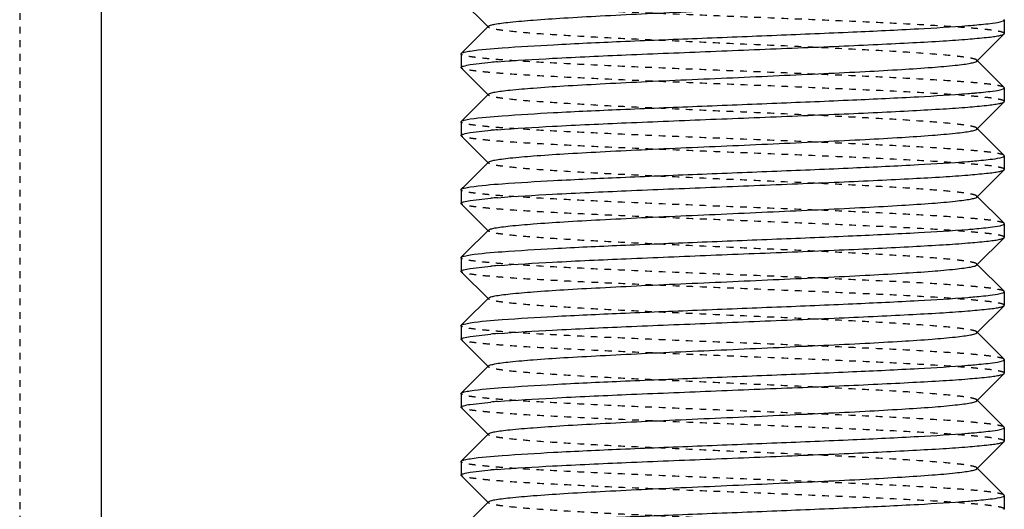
# Model space of a CAD drawing. Header units: millimetres. Extents: x -24622 to 2009, y -1603 to 2074.
# Tile 24 of 256: x -2089 to -2074, y 1100 to 1107. Entities that reach past the tile are written whole.
import ezdxf

# ---------------------------------------------------------------- set-up
doc = ezdxf.new("R2010")
doc.units = ezdxf.units.MM
doc.linetypes.add('HIDDEN', pattern=[0.2, 0.1, -0.1])
doc.layers.add('02___PRT_ALL_AXES', color=7, linetype='Continuous')
doc.layers.add('DEFAULT_2', color=8, linetype='HIDDEN')

msp = doc.modelspace()

# ---------------------------------------------------------------- linework, layer by layer
at = {"color": 7, "linetype": 'Continuous'}
for p, q in [((-2087.322, 1119.142), (-2087.322, 1062.209)), ((-2082.019, 1107.603), (-2081.619, 1107.202)), ((-2074.022, 1107.309), (-2074.022, 1107.109)), ((-2081.619, 1107.216), (-2081.961, 1106.874)), ((-2074.426, 1106.702), (-2074.025, 1107.103)), ((-2074.025, 1107.103), (-2074.022, 1107.109)), ((-2082.022, 1106.809), (-2082.019, 1106.816)), ((-2082.022, 1106.809), (-2082.022, 1106.609)), ((-2081.886, 1106.651), (-2081.582, 1106.685)), ((-2074.025, 1106.316), (-2074.426, 1106.716)), ((-2082.019, 1106.603), (-2081.619, 1106.202)), ((-2081.619, 1106.216), (-2081.961, 1105.874)), ((-2074.022, 1106.309), (-2074.022, 1106.109)), ((-2074.426, 1105.702), (-2074.025, 1106.103)), ((-2074.025, 1106.103), (-2074.022, 1106.109)), ((-2082.022, 1105.809), (-2082.019, 1105.816)), ((-2082.022, 1105.809), (-2082.022, 1105.609)), ((-2081.886, 1105.651), (-2081.582, 1105.685)), ((-2074.025, 1105.316), (-2074.426, 1105.716)), ((-2082.019, 1105.603), (-2081.619, 1105.202)), ((-2081.619, 1105.216), (-2081.961, 1104.874)), ((-2074.022, 1105.309), (-2074.022, 1105.109)), ((-2074.426, 1104.702), (-2074.025, 1105.103)), ((-2074.025, 1105.103), (-2074.022, 1105.109)), ((-2082.022, 1104.809), (-2082.019, 1104.816)), ((-2082.022, 1104.809), (-2082.022, 1104.609)), ((-2081.886, 1104.651), (-2081.582, 1104.685)), ((-2074.025, 1104.316), (-2074.426, 1104.716)), ((-2082.019, 1104.603), (-2081.619, 1104.202)), ((-2081.619, 1104.216), (-2081.961, 1103.874)), ((-2074.022, 1104.309), (-2074.022, 1104.109)), ((-2074.426, 1103.702), (-2074.025, 1104.103)), ((-2074.025, 1104.103), (-2074.022, 1104.109)), ((-2082.022, 1103.809), (-2082.019, 1103.816)), ((-2082.022, 1103.809), (-2082.022, 1103.609)), ((-2082.019, 1103.603), (-2081.619, 1103.202)), ((-2081.886, 1103.651), (-2081.582, 1103.685)), ((-2074.025, 1103.316), (-2074.426, 1103.716)), ((-2074.022, 1103.309), (-2074.022, 1103.109)), ((-2081.619, 1103.216), (-2081.961, 1102.874)), ((-2074.426, 1102.702), (-2074.025, 1103.103)), ((-2074.025, 1103.103), (-2074.022, 1103.109)), ((-2082.022, 1102.809), (-2082.019, 1102.816)), ((-2082.022, 1102.809), (-2082.022, 1102.609)), ((-2082.019, 1102.603), (-2081.619, 1102.202)), ((-2081.886, 1102.651), (-2081.582, 1102.685)), ((-2074.025, 1102.316), (-2074.426, 1102.716)), ((-2074.022, 1102.309), (-2074.022, 1102.109)), ((-2081.619, 1102.216), (-2081.961, 1101.874)), ((-2074.426, 1101.702), (-2074.025, 1102.103)), ((-2074.025, 1102.103), (-2074.022, 1102.109)), ((-2082.022, 1101.809), (-2082.019, 1101.816)), ((-2082.022, 1101.809), (-2082.022, 1101.609)), ((-2074.025, 1101.316), (-2074.426, 1101.716)), ((-2082.019, 1101.603), (-2081.619, 1101.202)), ((-2081.886, 1101.651), (-2081.582, 1101.685)), ((-2074.022, 1101.309), (-2074.022, 1101.109)), ((-2081.619, 1101.216), (-2081.961, 1100.874)), ((-2074.426, 1100.702), (-2074.025, 1101.103)), ((-2074.025, 1101.103), (-2074.022, 1101.109)), ((-2082.022, 1100.809), (-2082.019, 1100.816)), ((-2082.022, 1100.809), (-2082.022, 1100.609)), ((-2074.025, 1100.316), (-2074.426, 1100.716)), ((-2082.019, 1100.603), (-2081.619, 1100.202)), ((-2081.886, 1100.651), (-2081.582, 1100.685)), ((-2074.022, 1100.309), (-2074.022, 1100.109)), ((-2081.619, 1100.216), (-2081.961, 1099.874)), ((-2074.025, 1100.103), (-2074.022, 1100.109))]:
    msp.add_line(p, q, dxfattribs=at)
for centre, start, end in [((-2075.553, 1119.766), 274.5382, 274.9763), ((-2080.491, 1094.152), 94.5382, 94.9763), ((-2075.553, 1118.766), 274.5382, 274.9763), ((-2080.491, 1093.152), 94.5382, 94.9763), ((-2075.553, 1117.766), 274.5382, 274.9763), ((-2080.491, 1092.152), 94.5382, 94.9763), ((-2075.553, 1116.766), 274.5382, 274.9763), ((-2080.491, 1091.152), 94.5382, 94.9763), ((-2075.553, 1115.766), 274.5382, 274.9763), ((-2080.491, 1090.152), 94.5382, 94.9763), ((-2075.553, 1114.766), 274.5382, 274.9763), ((-2080.491, 1089.152), 94.5382, 94.9763), ((-2075.553, 1113.766), 274.5382, 274.9763), ((-2080.491, 1088.152), 94.5382, 94.9763), ((-2075.553, 1112.766), 274.5382, 274.9763)]:
    msp.add_arc(centre, 12.58, start, end, dxfattribs=at)
for points, start_tangent, end_tangent in [([(-2081.619, 1107.216), (-2081.587, 1107.232), (-2081.523, 1107.247), (-2081.427, 1107.262), (-2081.301, 1107.277), (-2080.959, 1107.307), (-2080.511, 1107.338), (-2079.972, 1107.368), (-2079.363, 1107.399), (-2078.705, 1107.429), (-2078.022, 1107.459), (-2077.339, 1107.49), (-2076.681, 1107.52), (-2076.072, 1107.55), (-2075.533, 1107.581), (-2075.085, 1107.611), (-2074.744, 1107.642), (-2074.617, 1107.657), (-2074.521, 1107.672), (-2074.457, 1107.687), (-2074.426, 1107.702)], (0.70836, 0.705852), (0.705527, 0.708683)), ([(-2081.886, 1106.851), (-2081.419, 1106.898), (-2080.659, 1106.945), (-2079.673, 1106.992), (-2078.544, 1107.038), (-2077.371, 1107.085), (-2076.253, 1107.132), (-2075.288, 1107.179), (-2074.558, 1107.226)], (0.988371, 0.152064), (0.99685, 0.079313)), ([(-2074.462, 1107.234), (-2074.195, 1107.262), (-2074.049, 1107.291)], (0.996214, 0.086932), (0.946025, 0.324093)), ([(-2074.045, 1107.292), (-2074.035, 1107.296), (-2074.022, 1107.309)], (0.937552, 0.347846), (0, 1)), ([(-2081.486, 1106.693), (-2080.674, 1106.744), (-2079.59, 1106.795), (-2078.343, 1106.846), (-2077.064, 1106.898), (-2076.453, 1106.923), (-2075.883, 1106.949), (-2075.369, 1106.975), (-2074.923, 1107), (-2074.557, 1107.026), (-2074.282, 1107.052), (-2074.18, 1107.064), (-2074.103, 1107.077), (-2074.051, 1107.09), (-2074.025, 1107.103)], (0.99685, 0.079313), (0.709307, 0.7049)), ([(-2082.019, 1106.816), (-2081.977, 1106.833), (-2081.886, 1106.851)], (0.709306, 0.704901), (0.988371, 0.152064)), ([(-2082.022, 1106.609), (-2082.014, 1106.62), (-2081.988, 1106.63), (-2081.886, 1106.651)], (0, 1), (0.988371, 0.152064)), ([(-2081.619, 1106.216), (-2081.587, 1106.231), (-2081.523, 1106.247), (-2081.427, 1106.262), (-2081.3, 1106.277), (-2080.959, 1106.307), (-2080.511, 1106.338), (-2079.972, 1106.368), (-2079.363, 1106.399), (-2078.705, 1106.429), (-2078.022, 1106.459), (-2077.339, 1106.49), (-2076.681, 1106.52), (-2076.072, 1106.55), (-2075.533, 1106.581), (-2075.085, 1106.611), (-2074.744, 1106.642), (-2074.617, 1106.657), (-2074.521, 1106.672), (-2074.457, 1106.687), (-2074.426, 1106.702)], (0.710043, 0.704159), (0.705527, 0.708683)), ([(-2081.886, 1105.851), (-2081.419, 1105.898), (-2080.659, 1105.945), (-2079.673, 1105.992), (-2078.544, 1106.038), (-2077.371, 1106.085), (-2076.253, 1106.132), (-2075.288, 1106.179), (-2074.558, 1106.226)], (0.988371, 0.152064), (0.99685, 0.079313)), ([(-2074.462, 1106.234), (-2074.195, 1106.262), (-2074.049, 1106.291)], (0.996214, 0.086932), (0.946025, 0.324093)), ([(-2074.045, 1106.292), (-2074.035, 1106.296), (-2074.022, 1106.309)], (0.937552, 0.347846), (0, 1)), ([(-2081.486, 1105.693), (-2080.674, 1105.744), (-2079.59, 1105.795), (-2078.343, 1105.846), (-2077.064, 1105.898), (-2076.453, 1105.923), (-2075.883, 1105.949), (-2075.369, 1105.975), (-2074.923, 1106), (-2074.557, 1106.026), (-2074.282, 1106.052), (-2074.18, 1106.064), (-2074.103, 1106.077), (-2074.051, 1106.09), (-2074.025, 1106.103)], (0.99685, 0.079313), (0.709307, 0.7049)), ([(-2082.019, 1105.816), (-2081.977, 1105.833), (-2081.886, 1105.851)], (0.709306, 0.704901), (0.988371, 0.152064)), ([(-2082.022, 1105.609), (-2082.014, 1105.62), (-2081.988, 1105.63), (-2081.886, 1105.651)], (0, 1), (0.988371, 0.152064)), ([(-2081.619, 1105.216), (-2081.587, 1105.232), (-2081.523, 1105.247), (-2081.427, 1105.262), (-2081.301, 1105.277), (-2080.959, 1105.307), (-2080.511, 1105.338), (-2079.972, 1105.368), (-2079.363, 1105.399), (-2078.705, 1105.429), (-2078.022, 1105.459), (-2077.339, 1105.49), (-2076.681, 1105.52), (-2076.072, 1105.55), (-2075.533, 1105.581), (-2075.085, 1105.611), (-2074.744, 1105.642), (-2074.617, 1105.657), (-2074.521, 1105.672), (-2074.457, 1105.687), (-2074.426, 1105.702)], (0.70836, 0.705852), (0.705527, 0.708683)), ([(-2081.886, 1104.851), (-2081.419, 1104.898), (-2080.659, 1104.945), (-2079.673, 1104.992), (-2078.544, 1105.038), (-2077.371, 1105.085), (-2076.253, 1105.132), (-2075.288, 1105.179), (-2074.558, 1105.226)], (0.988371, 0.152064), (0.99685, 0.079313)), ([(-2074.462, 1105.234), (-2074.195, 1105.262), (-2074.049, 1105.291)], (0.996214, 0.086932), (0.946025, 0.324093)), ([(-2074.045, 1105.292), (-2074.035, 1105.296), (-2074.022, 1105.309)], (0.937552, 0.347846), (0, 1)), ([(-2081.486, 1104.693), (-2080.674, 1104.744), (-2079.59, 1104.795), (-2078.343, 1104.846), (-2077.064, 1104.898), (-2076.453, 1104.923), (-2075.883, 1104.949), (-2075.369, 1104.975), (-2074.923, 1105), (-2074.557, 1105.026), (-2074.282, 1105.052), (-2074.18, 1105.064), (-2074.103, 1105.077), (-2074.051, 1105.09), (-2074.025, 1105.103)], (0.99685, 0.079313), (0.709307, 0.7049)), ([(-2082.019, 1104.816), (-2081.977, 1104.833), (-2081.886, 1104.851)], (0.709306, 0.704901), (0.988371, 0.152064)), ([(-2082.022, 1104.609), (-2082.014, 1104.62), (-2081.988, 1104.63), (-2081.886, 1104.651)], (0, 1), (0.988371, 0.152064)), ([(-2081.619, 1104.216), (-2081.587, 1104.232), (-2081.523, 1104.247), (-2081.427, 1104.262), (-2081.301, 1104.277), (-2080.959, 1104.307), (-2080.511, 1104.338), (-2079.972, 1104.368), (-2079.363, 1104.399), (-2078.705, 1104.429), (-2078.022, 1104.459), (-2077.339, 1104.49), (-2076.681, 1104.52), (-2076.072, 1104.55), (-2075.533, 1104.581), (-2075.085, 1104.611), (-2074.744, 1104.642), (-2074.617, 1104.657), (-2074.521, 1104.672), (-2074.457, 1104.687), (-2074.426, 1104.702)], (0.70836, 0.705852), (0.705527, 0.708683)), ([(-2081.886, 1103.851), (-2081.419, 1103.898), (-2080.659, 1103.945), (-2079.673, 1103.992), (-2078.544, 1104.038), (-2077.371, 1104.085), (-2076.253, 1104.132), (-2075.288, 1104.179), (-2074.558, 1104.226)], (0.988371, 0.152064), (0.99685, 0.079313)), ([(-2074.462, 1104.234), (-2074.195, 1104.262), (-2074.049, 1104.291)], (0.996214, 0.086932), (0.946025, 0.324093)), ([(-2074.045, 1104.292), (-2074.035, 1104.296), (-2074.022, 1104.309)], (0.937552, 0.347846), (0, 1)), ([(-2081.486, 1103.693), (-2080.674, 1103.744), (-2079.59, 1103.795), (-2078.343, 1103.846), (-2077.064, 1103.898), (-2076.453, 1103.923), (-2075.883, 1103.949), (-2075.369, 1103.975), (-2074.923, 1104), (-2074.557, 1104.026), (-2074.282, 1104.052), (-2074.18, 1104.064), (-2074.103, 1104.077), (-2074.051, 1104.09), (-2074.025, 1104.103)], (0.99685, 0.079313), (0.709307, 0.7049)), ([(-2082.019, 1103.816), (-2081.977, 1103.833), (-2081.886, 1103.851)], (0.709306, 0.704901), (0.988371, 0.152064)), ([(-2082.022, 1103.609), (-2082.014, 1103.62), (-2081.988, 1103.63), (-2081.886, 1103.651)], (0, 1), (0.988371, 0.152064)), ([(-2081.619, 1103.216), (-2081.587, 1103.232), (-2081.523, 1103.247), (-2081.427, 1103.262), (-2081.301, 1103.277), (-2080.959, 1103.307), (-2080.511, 1103.338), (-2079.972, 1103.368), (-2079.363, 1103.399), (-2078.705, 1103.429), (-2078.022, 1103.459), (-2077.339, 1103.49), (-2076.681, 1103.52), (-2076.072, 1103.55), (-2075.533, 1103.581), (-2075.085, 1103.611), (-2074.744, 1103.642), (-2074.617, 1103.657), (-2074.521, 1103.672), (-2074.457, 1103.687), (-2074.426, 1103.702)], (0.70836, 0.705852), (0.705527, 0.708683)), ([(-2074.045, 1103.292), (-2074.035, 1103.296), (-2074.022, 1103.309)], (0.937552, 0.347846), (0, 1)), ([(-2081.886, 1102.851), (-2081.419, 1102.898), (-2080.659, 1102.945), (-2079.673, 1102.992), (-2078.544, 1103.038), (-2077.371, 1103.085), (-2076.253, 1103.132), (-2075.288, 1103.179), (-2074.558, 1103.226)], (0.988371, 0.152064), (0.99685, 0.079313)), ([(-2074.462, 1103.234), (-2074.195, 1103.262), (-2074.049, 1103.291)], (0.996214, 0.086932), (0.946025, 0.324093)), ([(-2081.486, 1102.693), (-2080.674, 1102.744), (-2079.59, 1102.795), (-2078.343, 1102.846), (-2077.064, 1102.898), (-2076.453, 1102.923), (-2075.883, 1102.949), (-2075.369, 1102.975), (-2074.923, 1103), (-2074.557, 1103.026), (-2074.282, 1103.052), (-2074.18, 1103.064), (-2074.103, 1103.077), (-2074.051, 1103.09), (-2074.025, 1103.103)], (0.99685, 0.079313), (0.709307, 0.7049)), ([(-2082.019, 1102.816), (-2081.977, 1102.833), (-2081.886, 1102.851)], (0.709306, 0.704901), (0.988371, 0.152064)), ([(-2082.022, 1102.609), (-2082.014, 1102.62), (-2081.988, 1102.63), (-2081.886, 1102.651)], (0, 1), (0.988371, 0.152064)), ([(-2081.619, 1102.216), (-2081.587, 1102.231), (-2081.523, 1102.247), (-2081.427, 1102.262), (-2081.3, 1102.277), (-2080.959, 1102.307), (-2080.511, 1102.338), (-2079.972, 1102.368), (-2079.363, 1102.399), (-2078.705, 1102.429), (-2078.022, 1102.459), (-2077.339, 1102.49), (-2076.681, 1102.52), (-2076.072, 1102.55), (-2075.533, 1102.581), (-2075.085, 1102.611), (-2074.744, 1102.642), (-2074.617, 1102.657), (-2074.521, 1102.672), (-2074.457, 1102.687), (-2074.426, 1102.702)], (0.710043, 0.704159), (0.705527, 0.708683)), ([(-2074.462, 1102.234), (-2074.195, 1102.262), (-2074.049, 1102.291)], (0.996214, 0.086932), (0.946025, 0.324093)), ([(-2074.045, 1102.292), (-2074.035, 1102.296), (-2074.022, 1102.309)], (0.937552, 0.347846), (0, 1)), ([(-2081.886, 1101.851), (-2081.419, 1101.898), (-2080.659, 1101.945), (-2079.673, 1101.992), (-2078.544, 1102.038), (-2077.371, 1102.085), (-2076.253, 1102.132), (-2075.288, 1102.179), (-2074.558, 1102.226)], (0.988371, 0.152064), (0.99685, 0.079313)), ([(-2081.486, 1101.693), (-2080.674, 1101.744), (-2079.59, 1101.795), (-2078.343, 1101.846), (-2077.064, 1101.898), (-2076.453, 1101.923), (-2075.883, 1101.949), (-2075.369, 1101.975), (-2074.923, 1102), (-2074.557, 1102.026), (-2074.282, 1102.052), (-2074.18, 1102.064), (-2074.103, 1102.077), (-2074.051, 1102.09), (-2074.025, 1102.103)], (0.99685, 0.079313), (0.709307, 0.7049)), ([(-2082.019, 1101.816), (-2081.977, 1101.833), (-2081.886, 1101.851)], (0.709306, 0.704901), (0.988371, 0.152064)), ([(-2082.022, 1101.609), (-2082.014, 1101.62), (-2081.988, 1101.63), (-2081.886, 1101.651)], (0, 1), (0.988371, 0.152064)), ([(-2081.619, 1101.216), (-2081.587, 1101.232), (-2081.523, 1101.247), (-2081.427, 1101.262), (-2081.301, 1101.277), (-2080.959, 1101.307), (-2080.511, 1101.338), (-2079.972, 1101.368), (-2079.363, 1101.399), (-2078.705, 1101.429), (-2078.022, 1101.459), (-2077.339, 1101.49), (-2076.681, 1101.52), (-2076.072, 1101.55), (-2075.533, 1101.581), (-2075.085, 1101.611), (-2074.744, 1101.642), (-2074.617, 1101.657), (-2074.521, 1101.672), (-2074.457, 1101.687), (-2074.426, 1101.702)], (0.70836, 0.705852), (0.705527, 0.708683)), ([(-2074.462, 1101.234), (-2074.195, 1101.262), (-2074.049, 1101.291)], (0.996214, 0.086932), (0.946025, 0.324093)), ([(-2074.045, 1101.292), (-2074.035, 1101.296), (-2074.022, 1101.309)], (0.937552, 0.347846), (0, 1)), ([(-2081.886, 1100.851), (-2081.419, 1100.898), (-2080.659, 1100.945), (-2079.673, 1100.992), (-2078.544, 1101.038), (-2077.371, 1101.085), (-2076.253, 1101.132), (-2075.288, 1101.179), (-2074.558, 1101.226)], (0.988371, 0.152064), (0.99685, 0.079313)), ([(-2081.486, 1100.693), (-2080.674, 1100.744), (-2079.59, 1100.795), (-2078.343, 1100.846), (-2077.064, 1100.898), (-2076.453, 1100.923), (-2075.883, 1100.949), (-2075.369, 1100.975), (-2074.923, 1101), (-2074.557, 1101.026), (-2074.282, 1101.052), (-2074.18, 1101.064), (-2074.103, 1101.077), (-2074.051, 1101.09), (-2074.025, 1101.103)], (0.99685, 0.079313), (0.709307, 0.7049)), ([(-2082.019, 1100.816), (-2081.977, 1100.833), (-2081.886, 1100.851)], (0.709306, 0.704901), (0.988371, 0.152064)), ([(-2081.619, 1100.216), (-2081.587, 1100.232), (-2081.523, 1100.247), (-2081.427, 1100.262), (-2081.301, 1100.277), (-2080.959, 1100.307), (-2080.511, 1100.338), (-2079.972, 1100.368), (-2079.363, 1100.399), (-2078.705, 1100.429), (-2078.022, 1100.459), (-2077.339, 1100.49), (-2076.681, 1100.52), (-2076.072, 1100.55), (-2075.533, 1100.581), (-2075.085, 1100.611), (-2074.744, 1100.642), (-2074.617, 1100.657), (-2074.521, 1100.672), (-2074.457, 1100.687), (-2074.426, 1100.702)], (0.70836, 0.705852), (0.705527, 0.708683)), ([(-2082.022, 1100.609), (-2082.014, 1100.62), (-2081.988, 1100.63), (-2081.886, 1100.651)], (0, 1), (0.988371, 0.152064)), ([(-2074.462, 1100.234), (-2074.195, 1100.262), (-2074.049, 1100.291)], (0.996214, 0.086932), (0.946025, 0.324093)), ([(-2074.045, 1100.292), (-2074.035, 1100.296), (-2074.022, 1100.309)], (0.937552, 0.347846), (0, 1)), ([(-2081.886, 1099.851), (-2081.419, 1099.898), (-2080.659, 1099.945), (-2079.673, 1099.992), (-2078.544, 1100.038), (-2077.371, 1100.085), (-2076.253, 1100.132), (-2075.288, 1100.179), (-2074.558, 1100.226)], (0.988371, 0.152064), (0.99685, 0.079313))]:
    msp.add_spline(points, degree=3, dxfattribs=dict(at, start_tangent=start_tangent, end_tangent=end_tangent))
at = {"layer": '02___PRT_ALL_AXES', "color": 7, "linetype": 'Continuous'}
for p, q in [((-2074.022, 1107.309), (-2074.022, 1107.109)), ((-2082.022, 1106.809), (-2082.022, 1106.609)), ((-2074.022, 1106.309), (-2074.022, 1106.109)), ((-2082.022, 1105.809), (-2082.022, 1105.609)), ((-2074.022, 1105.309), (-2074.022, 1105.109)), ((-2082.022, 1104.809), (-2082.022, 1104.609)), ((-2074.022, 1104.309), (-2074.022, 1104.109)), ((-2082.022, 1103.809), (-2082.022, 1103.609)), ((-2074.022, 1103.309), (-2074.022, 1103.109)), ((-2082.022, 1102.809), (-2082.022, 1102.609)), ((-2074.022, 1102.309), (-2074.022, 1102.109)), ((-2082.022, 1101.809), (-2082.022, 1101.609)), ((-2074.022, 1101.309), (-2074.022, 1101.109)), ((-2082.022, 1100.809), (-2082.022, 1100.609)), ((-2074.022, 1100.309), (-2074.022, 1100.109))]:
    msp.add_line(p, q, dxfattribs=at)
at = {"layer": 'DEFAULT_2', "color": 8, "linetype": 'HIDDEN'}
for p, q in [((-2088.522, 1135.209), (-2088.522, 992.551)), ((-2074.022, 1107.309), (-2074.025, 1107.316)), ((-2081.961, 1106.874), (-2082.019, 1106.816)), ((-2074.426, 1106.702), (-2074.426, 1106.716)), ((-2082.019, 1106.603), (-2082.022, 1106.609)), ((-2081.622, 1106.209), (-2081.619, 1106.216)), ((-2081.619, 1106.202), (-2081.622, 1106.209)), ((-2074.022, 1106.309), (-2074.025, 1106.316)), ((-2081.961, 1105.874), (-2082.019, 1105.816)), ((-2074.426, 1105.702), (-2074.426, 1105.716)), ((-2082.019, 1105.603), (-2082.022, 1105.609)), ((-2074.022, 1105.309), (-2074.025, 1105.316)), ((-2081.961, 1104.874), (-2082.019, 1104.816)), ((-2074.426, 1104.702), (-2074.426, 1104.716)), ((-2082.019, 1104.603), (-2082.022, 1104.609)), ((-2074.022, 1104.309), (-2074.025, 1104.316)), ((-2081.961, 1103.874), (-2082.019, 1103.816)), ((-2082.019, 1103.603), (-2082.022, 1103.609)), ((-2074.426, 1103.702), (-2074.426, 1103.716)), ((-2074.022, 1103.309), (-2074.025, 1103.316)), ((-2081.961, 1102.874), (-2082.019, 1102.816)), ((-2082.019, 1102.603), (-2082.022, 1102.609)), ((-2074.426, 1102.702), (-2074.426, 1102.716)), ((-2074.022, 1102.309), (-2074.025, 1102.316)), ((-2081.622, 1102.209), (-2081.619, 1102.216)), ((-2081.619, 1102.202), (-2081.622, 1102.209)), ((-2081.961, 1101.874), (-2082.019, 1101.816)), ((-2074.426, 1101.702), (-2074.426, 1101.716)), ((-2082.019, 1101.603), (-2082.022, 1101.609)), ((-2074.022, 1101.309), (-2074.025, 1101.316)), ((-2081.961, 1100.874), (-2082.019, 1100.816)), ((-2074.426, 1100.702), (-2074.426, 1100.716)), ((-2082.019, 1100.603), (-2082.022, 1100.609)), ((-2074.022, 1100.309), (-2074.025, 1100.316))]:
    msp.add_line(p, q, dxfattribs=at)
for points, start_tangent, end_tangent in [([(-2074.022, 1107.109), (-2074.041, 1107.125), (-2074.097, 1107.14), (-2074.19, 1107.156), (-2074.319, 1107.171), (-2074.483, 1107.186), (-2074.68, 1107.202), (-2075.166, 1107.233), (-2075.759, 1107.264), (-2076.436, 1107.294), (-2077.173, 1107.325), (-2077.942, 1107.356), (-2078.714, 1107.387), (-2079.46, 1107.418), (-2080.152, 1107.449), (-2080.765, 1107.48), (-2081.274, 1107.51), (-2081.484, 1107.526), (-2081.662, 1107.541), (-2081.805, 1107.557), (-2081.913, 1107.572), (-2081.985, 1107.588), (-2082.019, 1107.603)], (0, 1), (-0.709307, 0.7049)), ([(-2081.619, 1107.202), (-2081.622, 1107.209), (-2081.619, 1107.216)], (-0.708363, 0.705849), (0.70836, 0.705852)), ([(-2074.426, 1106.716), (-2074.457, 1106.732), (-2074.521, 1106.747), (-2074.617, 1106.762), (-2074.744, 1106.777), (-2075.085, 1106.807), (-2075.533, 1106.838), (-2076.072, 1106.868), (-2076.681, 1106.899), (-2077.339, 1106.929), (-2078.022, 1106.959), (-2078.705, 1106.99), (-2079.363, 1107.02), (-2079.972, 1107.05), (-2080.511, 1107.081), (-2080.959, 1107.111), (-2081.301, 1107.142), (-2081.427, 1107.157), (-2081.523, 1107.172), (-2081.587, 1107.187), (-2081.619, 1107.202)], (-0.705524, 0.708686), (-0.708363, 0.705849)), ([(-2074.025, 1106.316), (-2074.06, 1106.331), (-2074.131, 1106.346), (-2074.239, 1106.362), (-2074.382, 1106.377), (-2074.56, 1106.393), (-2074.77, 1106.408), (-2075.279, 1106.439), (-2075.892, 1106.47), (-2076.584, 1106.501), (-2077.33, 1106.532), (-2078.102, 1106.562), (-2078.871, 1106.593), (-2079.608, 1106.624), (-2080.286, 1106.655), (-2080.879, 1106.686), (-2081.364, 1106.717), (-2081.561, 1106.732), (-2081.725, 1106.748), (-2081.854, 1106.763), (-2081.947, 1106.778), (-2082.003, 1106.794), (-2082.022, 1106.809)], (-0.709306, 0.704901), (0, 1)), ([(-2074.022, 1106.109), (-2074.041, 1106.125), (-2074.097, 1106.14), (-2074.19, 1106.156), (-2074.319, 1106.171), (-2074.483, 1106.186), (-2074.68, 1106.202), (-2075.166, 1106.233), (-2075.759, 1106.264), (-2076.436, 1106.294), (-2077.173, 1106.325), (-2077.942, 1106.356), (-2078.714, 1106.387), (-2079.46, 1106.418), (-2080.152, 1106.449), (-2080.765, 1106.48), (-2081.274, 1106.51), (-2081.484, 1106.526), (-2081.662, 1106.541), (-2081.805, 1106.557), (-2081.913, 1106.572), (-2081.985, 1106.588), (-2082.019, 1106.603)], (0, 1), (-0.709307, 0.7049)), ([(-2074.426, 1105.716), (-2074.457, 1105.732), (-2074.521, 1105.747), (-2074.617, 1105.762), (-2074.744, 1105.777), (-2075.085, 1105.807), (-2075.533, 1105.838), (-2076.072, 1105.868), (-2076.681, 1105.899), (-2077.339, 1105.929), (-2078.022, 1105.959), (-2078.705, 1105.99), (-2079.363, 1106.02), (-2079.972, 1106.05), (-2080.511, 1106.081), (-2080.959, 1106.111), (-2081.3, 1106.141), (-2081.427, 1106.157), (-2081.523, 1106.172), (-2081.587, 1106.187), (-2081.619, 1106.202)], (-0.705524, 0.708686), (-0.710046, 0.704156)), ([(-2074.025, 1105.316), (-2074.06, 1105.331), (-2074.131, 1105.346), (-2074.239, 1105.362), (-2074.382, 1105.377), (-2074.56, 1105.393), (-2074.77, 1105.408), (-2075.279, 1105.439), (-2075.892, 1105.47), (-2076.584, 1105.501), (-2077.33, 1105.532), (-2078.102, 1105.562), (-2078.871, 1105.593), (-2079.608, 1105.624), (-2080.286, 1105.655), (-2080.879, 1105.686), (-2081.364, 1105.717), (-2081.561, 1105.732), (-2081.725, 1105.748), (-2081.854, 1105.763), (-2081.947, 1105.778), (-2082.003, 1105.794), (-2082.022, 1105.809)], (-0.709306, 0.704901), (0, 1)), ([(-2074.022, 1105.109), (-2074.041, 1105.125), (-2074.097, 1105.14), (-2074.19, 1105.156), (-2074.319, 1105.171), (-2074.483, 1105.186), (-2074.68, 1105.202), (-2075.166, 1105.233), (-2075.759, 1105.264), (-2076.436, 1105.294), (-2077.173, 1105.325), (-2077.942, 1105.356), (-2078.714, 1105.387), (-2079.46, 1105.418), (-2080.152, 1105.449), (-2080.765, 1105.48), (-2081.274, 1105.51), (-2081.484, 1105.526), (-2081.662, 1105.541), (-2081.805, 1105.557), (-2081.913, 1105.572), (-2081.985, 1105.588), (-2082.019, 1105.603)], (0, 1), (-0.709307, 0.7049)), ([(-2081.619, 1105.202), (-2081.622, 1105.209), (-2081.619, 1105.216)], (-0.708363, 0.705849), (0.70836, 0.705852)), ([(-2074.426, 1104.716), (-2074.457, 1104.732), (-2074.521, 1104.747), (-2074.617, 1104.762), (-2074.744, 1104.777), (-2075.085, 1104.807), (-2075.533, 1104.838), (-2076.072, 1104.868), (-2076.681, 1104.899), (-2077.339, 1104.929), (-2078.022, 1104.959), (-2078.705, 1104.99), (-2079.363, 1105.02), (-2079.972, 1105.05), (-2080.511, 1105.081), (-2080.959, 1105.111), (-2081.301, 1105.142), (-2081.427, 1105.157), (-2081.523, 1105.172), (-2081.587, 1105.187), (-2081.619, 1105.202)], (-0.705524, 0.708686), (-0.708363, 0.705849)), ([(-2074.025, 1104.316), (-2074.06, 1104.331), (-2074.131, 1104.346), (-2074.239, 1104.362), (-2074.382, 1104.377), (-2074.56, 1104.393), (-2074.77, 1104.408), (-2075.279, 1104.439), (-2075.892, 1104.47), (-2076.584, 1104.501), (-2077.33, 1104.532), (-2078.102, 1104.562), (-2078.871, 1104.593), (-2079.608, 1104.624), (-2080.286, 1104.655), (-2080.879, 1104.686), (-2081.364, 1104.717), (-2081.561, 1104.732), (-2081.725, 1104.748), (-2081.854, 1104.763), (-2081.947, 1104.778), (-2082.003, 1104.794), (-2082.022, 1104.809)], (-0.709306, 0.704901), (0, 1)), ([(-2074.022, 1104.109), (-2074.041, 1104.125), (-2074.097, 1104.14), (-2074.19, 1104.156), (-2074.319, 1104.171), (-2074.483, 1104.186), (-2074.68, 1104.202), (-2075.166, 1104.233), (-2075.759, 1104.264), (-2076.436, 1104.294), (-2077.173, 1104.325), (-2077.942, 1104.356), (-2078.714, 1104.387), (-2079.46, 1104.418), (-2080.152, 1104.449), (-2080.765, 1104.48), (-2081.274, 1104.51), (-2081.484, 1104.526), (-2081.662, 1104.541), (-2081.805, 1104.557), (-2081.913, 1104.572), (-2081.985, 1104.588), (-2082.019, 1104.603)], (0, 1), (-0.709307, 0.7049)), ([(-2081.619, 1104.202), (-2081.622, 1104.209), (-2081.619, 1104.216)], (-0.708363, 0.705849), (0.70836, 0.705852)), ([(-2074.426, 1103.716), (-2074.457, 1103.732), (-2074.521, 1103.747), (-2074.617, 1103.762), (-2074.744, 1103.777), (-2075.085, 1103.807), (-2075.533, 1103.838), (-2076.072, 1103.868), (-2076.681, 1103.899), (-2077.339, 1103.929), (-2078.022, 1103.959), (-2078.705, 1103.99), (-2079.363, 1104.02), (-2079.972, 1104.05), (-2080.511, 1104.081), (-2080.959, 1104.111), (-2081.301, 1104.142), (-2081.427, 1104.157), (-2081.523, 1104.172), (-2081.587, 1104.187), (-2081.619, 1104.202)], (-0.705524, 0.708686), (-0.708363, 0.705849)), ([(-2074.025, 1103.316), (-2074.06, 1103.331), (-2074.131, 1103.346), (-2074.239, 1103.362), (-2074.382, 1103.377), (-2074.56, 1103.393), (-2074.77, 1103.408), (-2075.279, 1103.439), (-2075.892, 1103.47), (-2076.584, 1103.501), (-2077.33, 1103.532), (-2078.102, 1103.562), (-2078.871, 1103.593), (-2079.608, 1103.624), (-2080.286, 1103.655), (-2080.879, 1103.686), (-2081.364, 1103.717), (-2081.561, 1103.732), (-2081.725, 1103.748), (-2081.854, 1103.763), (-2081.947, 1103.778), (-2082.003, 1103.794), (-2082.022, 1103.809)], (-0.709306, 0.704901), (0, 1)), ([(-2074.022, 1103.109), (-2074.041, 1103.125), (-2074.097, 1103.14), (-2074.19, 1103.156), (-2074.319, 1103.171), (-2074.483, 1103.186), (-2074.68, 1103.202), (-2075.166, 1103.233), (-2075.759, 1103.264), (-2076.436, 1103.294), (-2077.173, 1103.325), (-2077.942, 1103.356), (-2078.714, 1103.387), (-2079.46, 1103.418), (-2080.152, 1103.449), (-2080.765, 1103.48), (-2081.274, 1103.51), (-2081.484, 1103.526), (-2081.662, 1103.541), (-2081.805, 1103.557), (-2081.913, 1103.572), (-2081.985, 1103.588), (-2082.019, 1103.603)], (0, 1), (-0.709307, 0.7049)), ([(-2081.619, 1103.202), (-2081.622, 1103.209), (-2081.619, 1103.216)], (-0.708363, 0.705849), (0.70836, 0.705852)), ([(-2074.426, 1102.716), (-2074.457, 1102.732), (-2074.521, 1102.747), (-2074.617, 1102.762), (-2074.744, 1102.777), (-2075.085, 1102.807), (-2075.533, 1102.838), (-2076.072, 1102.868), (-2076.681, 1102.899), (-2077.339, 1102.929), (-2078.022, 1102.959), (-2078.705, 1102.99), (-2079.363, 1103.02), (-2079.972, 1103.05), (-2080.511, 1103.081), (-2080.959, 1103.111), (-2081.301, 1103.142), (-2081.427, 1103.157), (-2081.523, 1103.172), (-2081.587, 1103.187), (-2081.619, 1103.202)], (-0.705524, 0.708686), (-0.708363, 0.705849)), ([(-2074.025, 1102.316), (-2074.06, 1102.331), (-2074.131, 1102.346), (-2074.239, 1102.362), (-2074.382, 1102.377), (-2074.56, 1102.393), (-2074.77, 1102.408), (-2075.279, 1102.439), (-2075.892, 1102.47), (-2076.584, 1102.501), (-2077.33, 1102.532), (-2078.102, 1102.562), (-2078.871, 1102.593), (-2079.608, 1102.624), (-2080.286, 1102.655), (-2080.879, 1102.686), (-2081.364, 1102.717), (-2081.561, 1102.732), (-2081.725, 1102.748), (-2081.854, 1102.763), (-2081.947, 1102.778), (-2082.003, 1102.794), (-2082.022, 1102.809)], (-0.709306, 0.704901), (0, 1)), ([(-2074.022, 1102.109), (-2074.041, 1102.125), (-2074.097, 1102.14), (-2074.19, 1102.156), (-2074.319, 1102.171), (-2074.483, 1102.186), (-2074.68, 1102.202), (-2075.166, 1102.233), (-2075.759, 1102.264), (-2076.436, 1102.294), (-2077.173, 1102.325), (-2077.942, 1102.356), (-2078.714, 1102.387), (-2079.46, 1102.418), (-2080.152, 1102.449), (-2080.765, 1102.48), (-2081.274, 1102.51), (-2081.484, 1102.526), (-2081.662, 1102.541), (-2081.805, 1102.557), (-2081.913, 1102.572), (-2081.985, 1102.588), (-2082.019, 1102.603)], (0, 1), (-0.709307, 0.7049)), ([(-2074.426, 1101.716), (-2074.457, 1101.732), (-2074.521, 1101.747), (-2074.617, 1101.762), (-2074.744, 1101.777), (-2075.085, 1101.807), (-2075.533, 1101.838), (-2076.072, 1101.868), (-2076.681, 1101.899), (-2077.339, 1101.929), (-2078.022, 1101.959), (-2078.705, 1101.99), (-2079.363, 1102.02), (-2079.972, 1102.05), (-2080.511, 1102.081), (-2080.959, 1102.111), (-2081.3, 1102.141), (-2081.427, 1102.157), (-2081.523, 1102.172), (-2081.587, 1102.187), (-2081.619, 1102.202)], (-0.705524, 0.708686), (-0.710046, 0.704156)), ([(-2074.025, 1101.316), (-2074.06, 1101.331), (-2074.131, 1101.346), (-2074.239, 1101.362), (-2074.382, 1101.377), (-2074.56, 1101.393), (-2074.77, 1101.408), (-2075.279, 1101.439), (-2075.892, 1101.47), (-2076.584, 1101.501), (-2077.33, 1101.532), (-2078.102, 1101.562), (-2078.871, 1101.593), (-2079.608, 1101.624), (-2080.286, 1101.655), (-2080.879, 1101.686), (-2081.364, 1101.717), (-2081.561, 1101.732), (-2081.725, 1101.748), (-2081.854, 1101.763), (-2081.947, 1101.778), (-2082.003, 1101.794), (-2082.022, 1101.809)], (-0.709306, 0.704901), (0, 1)), ([(-2074.022, 1101.109), (-2074.041, 1101.125), (-2074.097, 1101.14), (-2074.19, 1101.156), (-2074.319, 1101.171), (-2074.483, 1101.186), (-2074.68, 1101.202), (-2075.166, 1101.233), (-2075.759, 1101.264), (-2076.436, 1101.294), (-2077.173, 1101.325), (-2077.942, 1101.356), (-2078.714, 1101.387), (-2079.46, 1101.418), (-2080.152, 1101.449), (-2080.765, 1101.48), (-2081.274, 1101.51), (-2081.484, 1101.526), (-2081.662, 1101.541), (-2081.805, 1101.557), (-2081.913, 1101.572), (-2081.985, 1101.588), (-2082.019, 1101.603)], (0, 1), (-0.709307, 0.7049)), ([(-2081.619, 1101.202), (-2081.622, 1101.209), (-2081.619, 1101.216)], (-0.708363, 0.705849), (0.70836, 0.705852)), ([(-2074.426, 1100.716), (-2074.457, 1100.732), (-2074.521, 1100.747), (-2074.617, 1100.762), (-2074.744, 1100.777), (-2075.085, 1100.807), (-2075.533, 1100.838), (-2076.072, 1100.868), (-2076.681, 1100.899), (-2077.339, 1100.929), (-2078.022, 1100.959), (-2078.705, 1100.99), (-2079.363, 1101.02), (-2079.972, 1101.05), (-2080.511, 1101.081), (-2080.959, 1101.111), (-2081.301, 1101.142), (-2081.427, 1101.157), (-2081.523, 1101.172), (-2081.587, 1101.187), (-2081.619, 1101.202)], (-0.705524, 0.708686), (-0.708363, 0.705849)), ([(-2074.025, 1100.316), (-2074.06, 1100.331), (-2074.131, 1100.346), (-2074.239, 1100.362), (-2074.382, 1100.377), (-2074.56, 1100.393), (-2074.77, 1100.408), (-2075.279, 1100.439), (-2075.892, 1100.47), (-2076.584, 1100.501), (-2077.33, 1100.532), (-2078.102, 1100.562), (-2078.871, 1100.593), (-2079.608, 1100.624), (-2080.286, 1100.655), (-2080.879, 1100.686), (-2081.364, 1100.717), (-2081.561, 1100.732), (-2081.725, 1100.748), (-2081.854, 1100.763), (-2081.947, 1100.778), (-2082.003, 1100.794), (-2082.022, 1100.809)], (-0.709306, 0.704901), (0, 1)), ([(-2074.022, 1100.109), (-2074.041, 1100.125), (-2074.097, 1100.14), (-2074.19, 1100.156), (-2074.319, 1100.171), (-2074.483, 1100.186), (-2074.68, 1100.202), (-2075.166, 1100.233), (-2075.759, 1100.264), (-2076.436, 1100.294), (-2077.173, 1100.325), (-2077.942, 1100.356), (-2078.714, 1100.387), (-2079.46, 1100.418), (-2080.152, 1100.449), (-2080.765, 1100.48), (-2081.274, 1100.51), (-2081.484, 1100.526), (-2081.662, 1100.541), (-2081.805, 1100.557), (-2081.913, 1100.572), (-2081.985, 1100.588), (-2082.019, 1100.603)], (0, 1), (-0.709307, 0.7049)), ([(-2081.619, 1100.202), (-2081.622, 1100.209), (-2081.619, 1100.216)], (-0.708363, 0.705849), (0.70836, 0.705852)), ([(-2074.426, 1099.716), (-2074.457, 1099.732), (-2074.521, 1099.747), (-2074.617, 1099.762), (-2074.744, 1099.777), (-2075.085, 1099.807), (-2075.533, 1099.838), (-2076.072, 1099.868), (-2076.681, 1099.899), (-2077.339, 1099.929), (-2078.022, 1099.959), (-2078.705, 1099.99), (-2079.363, 1100.02), (-2079.972, 1100.05), (-2080.511, 1100.081), (-2080.959, 1100.111), (-2081.301, 1100.142), (-2081.427, 1100.157), (-2081.523, 1100.172), (-2081.587, 1100.187), (-2081.619, 1100.202)], (-0.705524, 0.708686), (-0.708363, 0.705849))]:
    msp.add_spline(points, degree=3, dxfattribs=dict(at, start_tangent=start_tangent, end_tangent=end_tangent))

doc.saveas('drawing.dxf')
